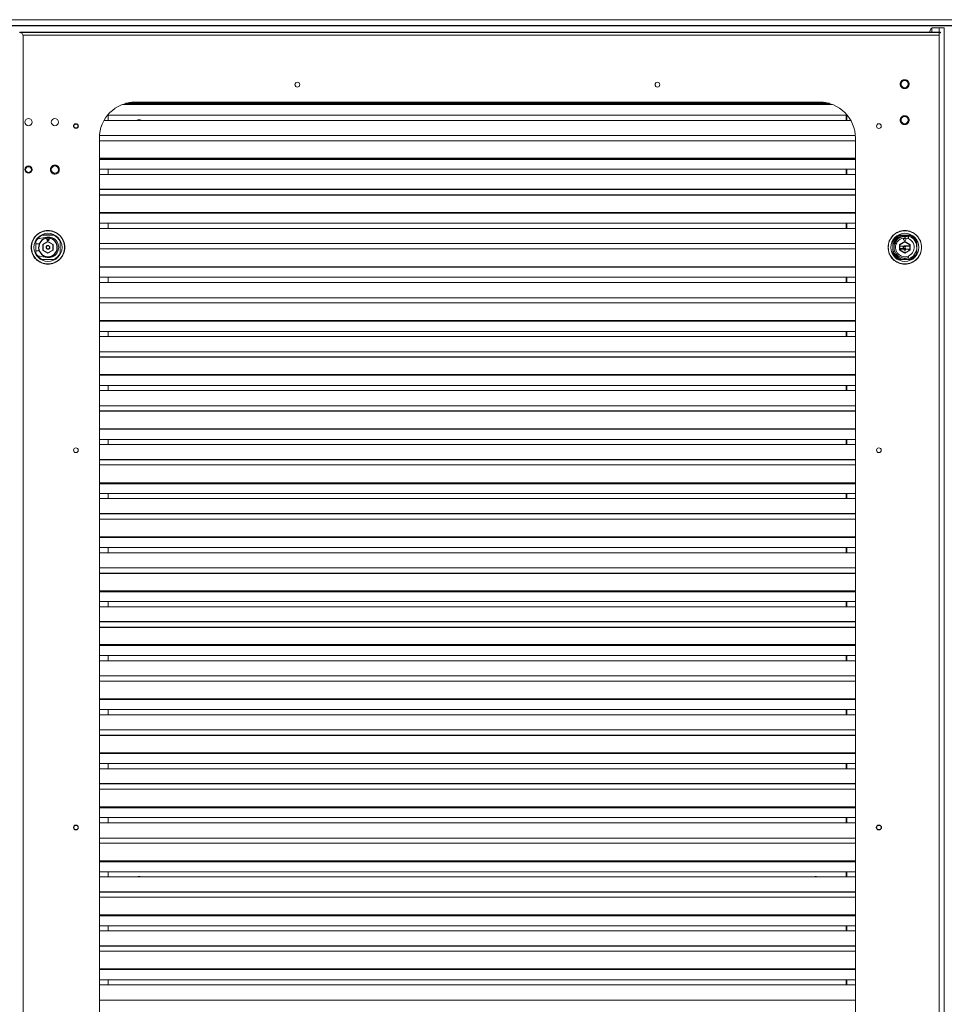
# Paper-space layout '_Front' of a CAD drawing. Header units: millimetres. Extents: x -1506 to 1507, y 5 to 2555.
# Tile 20 of 55: x -770 to 1, y 702 to 1523. Entities that reach past the tile are written whole.
import ezdxf

# ---------------------------------------------------------------- set-up
doc = ezdxf.new("R2010")
doc.units = ezdxf.units.MM

psp = doc.layouts.new('_Front')

# ---------------------------------------------------------------- linework, layer by layer
at = {"color": 144, "linetype": 'Continuous', "lineweight": 18}
for p, q in [((-1153, 1522.76), (1153, 1522.76)), ((-3.6, 1510), (-767.2, 1510)), ((-11.45, 1512.1), (-11.45, 1513)), ((-9.95, 1512.33), (-11.45, 1512.33)), ((-9.95, 1515.96), (-9.95, 1512.1)), ((-3.6, 1515.96), (-9.95, 1515.96)), ((-8.45, 1516), (-8.91, 1515.96)), ((0.55, 1516), (-8.45, 1516)), ((-3.6, 152.66), (-3.6, 1515.96)), ((-2.62, 1512.33), (-3.6, 1512.33)), ((-2.62, 1511.81), (-3.6, 1511.81)), ((-3.6, 149.65), (-3.6, 1510)), ((-2.62, 1511.81), (-2.62, 1512.33)), ((0.55, 152.66), (0.55, 1516)), ((-767.07, 1509.12), (-767.07, 153.12)), ((-684.23, 1452.11), (-92.77, 1452.11)), ((-683.09, 1452.52), (-93.91, 1452.52)), ((-103.5, 1454.1), (-673.5, 1454.1)), ((-699.61, 1438.87), (-77.39, 1438.87)), ((-696.64, 1443.2), (-80.36, 1443.2)), ((-696.21, 1443.2), (-696.21, 1438.87)), ((-81.2, 1443.2), (-81.2, 1438.87)), ((-80.79, 1438.87), (-80.79, 1443.2)), ((-703.5, 1424.1), (-703.5, 239.1)), ((-703.5, 1421.9), (-73.5, 1421.9)), ((-73.58, 1426.23), (-703.42, 1426.23)), ((-73.5, 239.1), (-73.5, 1424.1)), ((-759.55, 1397.88), (-759.63, 1397.19)), ((-703.5, 1398.18), (-73.5, 1398.18)), ((-696.21, 1398.18), (-696.21, 1393.85)), ((-81.2, 1398.18), (-81.2, 1393.85)), ((-80.79, 1393.85), (-80.79, 1398.18)), ((-703.5, 1393.85), (-73.5, 1393.85)), ((-703.5, 1361.58), (-73.5, 1361.58)), ((-703.5, 1353.16), (-73.5, 1353.16)), ((-703.5, 1348.83), (-73.5, 1348.83)), ((-696.21, 1353.16), (-696.21, 1348.83)), ((-81.2, 1353.16), (-81.2, 1348.83)), ((-80.79, 1348.83), (-80.79, 1353.16)), ((-756.38, 1338.16), (-756.38, 1328.04)), ((-753.38, 1340.4), (-754.75, 1340.56)), ((-747.37, 1341.47), (-753.38, 1340.4)), ((-751.39, 1343.15), (-741.28, 1343.15)), ((-750.58, 1335.55), (-746.33, 1338.01)), ((-746.33, 1337.78), (-750.38, 1335.44)), ((-747.59, 1337.05), (-747.99, 1337.05)), ((-747.28, 1339.35), (-747.28, 1340.84)), ((-747.08, 1340.86), (-747.08, 1339.35)), ((-746.33, 1338.01), (-742.08, 1335.55)), ((-742.28, 1335.44), (-746.33, 1337.78)), ((-745.58, 1339.35), (-745.58, 1340.86)), ((-745.38, 1340.84), (-745.38, 1339.35)), ((-744.67, 1337.05), (-745.07, 1337.05)), ((-736.28, 1328.04), (-736.28, 1338.16)), ((-736.28, 1338.15), (-736.28, 1328.04)), ((-42.38, 1338.16), (-42.38, 1328.04)), ((-42.33, 1337.5), (-42.33, 1336)), ((-27.28, 1343.15), (-37.39, 1343.15)), ((-36.8, 1343.15), (-27.86, 1343.15)), ((-36.73, 1343.1), (-27.93, 1343.1)), ((-33.08, 1340.86), (-33.08, 1339.35)), ((-32.33, 1337.78), (-32.33, 1338.01)), ((-28.28, 1335.44), (-32.33, 1337.78)), ((-31.58, 1339.35), (-31.38, 1339.35)), ((-31.38, 1340.84), (-31.38, 1339.35)), ((-29.2, 1342.6), (-29.2, 1340.24)), ((-23.87, 1338.51), (-23.96, 1338.56)), ((-23.86, 1338.51), (-23.95, 1338.56)), ((-23.55, 1337.99), (-23.64, 1338.03)), ((-23.45, 1337.8), (-23.53, 1337.85)), ((-23.29, 1337.51), (-23.38, 1337.56)), ((-23.27, 1337.46), (-23.36, 1337.51)), ((-22.28, 1328.04), (-22.28, 1338.16)), ((-22.28, 1337.57), (-22.28, 1333.57)), ((-756.38, 1336.1), (-753.53, 1336.1)), ((-753.53, 1330.1), (-756.38, 1330.1)), ((-750.58, 1330.65), (-750.58, 1335.55)), ((-746.33, 1328.19), (-750.58, 1330.65)), ((-750.38, 1335.44), (-750.38, 1330.76)), ((-750.38, 1330.76), (-746.33, 1328.42)), ((-750.28, 1335.73), (-750.28, 1335.5)), ((-750.28, 1330.7), (-750.28, 1330.47)), ((-747.99, 1329.15), (-747.59, 1329.15)), ((-746.33, 1328.42), (-742.28, 1330.76)), ((-742.08, 1330.65), (-746.33, 1328.19)), ((-745.07, 1329.15), (-744.67, 1329.15)), ((-742.38, 1335.5), (-742.38, 1335.73)), ((-742.38, 1330.47), (-742.38, 1330.7)), ((-742.28, 1330.76), (-742.28, 1335.44)), ((-742.08, 1335.55), (-742.08, 1330.65)), ((-73.5, 1336.19), (-703.5, 1336.19)), ((-703.5, 1331.86), (-73.5, 1331.86)), ((-40.85, 1336), (-42.38, 1336)), ((-42.38, 1330), (-40.78, 1330)), ((-42.33, 1330), (-42.33, 1328.7)), ((-41.83, 1329.97), (-40.77, 1329.97)), ((-40.78, 1336.2), (-39.49, 1336.2)), ((-36.58, 1335.55), (-36.38, 1335.44)), ((-36.58, 1330.65), (-36.38, 1330.76)), ((-36.38, 1335.44), (-36.38, 1330.76)), ((-32.71, 1334.1), (-36.38, 1334.1)), ((-36.38, 1332.1), (-32.71, 1332.1)), ((-36.38, 1330.76), (-32.33, 1328.42)), ((-33, 1331.7), (-36.24, 1331.7)), ((-33.71, 1333.47), (-33.26, 1333.47)), ((-33.71, 1332.73), (-33.71, 1333.47)), ((-33.26, 1332.73), (-33.71, 1332.73)), ((-33.26, 1333.47), (-32.88, 1333.65)), ((-32.88, 1332.55), (-33.26, 1332.73)), ((-32.98, 1330.83), (-33, 1331.7)), ((-31.68, 1330.83), (-32.98, 1330.83)), ((-32.88, 1333.65), (-32.71, 1334.03)), ((-32.71, 1332.17), (-32.88, 1332.55)), ((-32.75, 1334.37), (-32.79, 1334.28)), ((-32.71, 1334.1), (-32.71, 1334.03)), ((-32.71, 1332.17), (-32.71, 1332.1)), ((-32.69, 1334.27), (-31.98, 1334.27)), ((-31.98, 1331.93), (-32.69, 1331.93)), ((-28.08, 1330.65), (-32.33, 1328.19)), ((-31.97, 1332.29), (-31.98, 1331.93)), ((-31.93, 1331.11), (-31.98, 1331.93)), ((-31.97, 1333.91), (-31.96, 1334.03)), ((-31.97, 1333.91), (-31.83, 1333.6)), ((-31.83, 1332.59), (-31.97, 1332.29)), ((-31.96, 1332.17), (-31.97, 1332.29)), ((-31.96, 1334.03), (-31.78, 1333.65)), ((-31.78, 1332.55), (-31.96, 1332.17)), ((-31.96, 1332.1), (-31.96, 1332.17)), ((-31.95, 1332.1), (-31.96, 1332.1)), ((-31.92, 1331.84), (-31.95, 1332.1)), ((-31.93, 1331.11), (-31.92, 1331.84)), ((-31.82, 1334.1), (-31.88, 1334.28)), ((-31.78, 1333.65), (-31.83, 1333.6)), ((-31.83, 1332.59), (-31.78, 1332.55)), ((-28.28, 1334.1), (-31.82, 1334.1)), ((-31.68, 1330.83), (-31.67, 1331.7)), ((-28.43, 1334.5), (-31.67, 1334.5)), ((-28.43, 1331.7), (-31.67, 1331.7)), ((-28.28, 1335), (-28.64, 1335)), ((-28.28, 1335.44), (-28.08, 1335.55)), ((-28.28, 1330.76), (-28.28, 1335.44)), ((-28.28, 1330.76), (-28.08, 1330.65)), ((-23.01, 1329.21), (-23.1, 1329.25)), ((-23, 1329.25), (-23.08, 1329.3)), ((-22.86, 1329.6), (-22.95, 1329.65)), ((-22.4, 1334.8), (-22.49, 1334.85)), ((-22.36, 1334.55), (-22.45, 1334.6)), ((-22.31, 1334.21), (-22.4, 1334.25)), ((-22.31, 1334.16), (-22.39, 1334.21)), ((-22.33, 1332.77), (-22.33, 1332.55)), ((-22.33, 1332.5), (-22.33, 1328.7)), ((-22.28, 1332.74), (-22.28, 1332.52)), ((-22.28, 1332.48), (-22.28, 1328.63)), ((-754.75, 1325.63), (-753.38, 1325.8)), ((-753.38, 1325.8), (-747.37, 1324.73)), ((-751.39, 1323.05), (-741.28, 1323.05)), ((-37.39, 1323.05), (-27.28, 1323.05)), ((-36.73, 1323.1), (-27.93, 1323.1)), ((-32.33, 1328.19), (-32.33, 1328.42)), ((-29.23, 1325.94), (-29.23, 1324.65)), ((-73.5, 1316.98), (-703.5, 1316.98)), ((-703.5, 1316.57), (-73.5, 1316.57)), ((-703.5, 1308.15), (-73.5, 1308.15)), ((-696.21, 1308.15), (-696.21, 1303.82)), ((-81.2, 1308.15), (-81.2, 1303.82)), ((-80.79, 1303.82), (-80.79, 1308.15)), ((-703.5, 1303.82), (-73.5, 1303.82)), ((-73.5, 1291.18), (-703.5, 1291.18)), ((-703.5, 1286.85), (-73.5, 1286.85)), ((-703.5, 1271.55), (-73.5, 1271.55)), ((-703.5, 1263.13), (-73.5, 1263.13)), ((-703.5, 1258.8), (-73.5, 1258.8)), ((-696.21, 1263.13), (-696.21, 1258.8)), ((-81.2, 1263.13), (-81.2, 1258.8)), ((-80.79, 1258.8), (-80.79, 1263.13)), ((-73.5, 1246.16), (-703.5, 1246.16)), ((-703.5, 1226.53), (-73.5, 1226.53)), ((-703.5, 1218.11), (-73.5, 1218.11)), ((-696.21, 1218.11), (-696.21, 1213.78)), ((-81.2, 1218.11), (-81.2, 1213.78)), ((-80.79, 1213.78), (-80.79, 1218.11)), ((-703.5, 1213.78), (-73.5, 1213.78)), ((-73.5, 1201.14), (-703.5, 1201.14)), ((-73.5, 1181.93), (-703.5, 1181.93)), ((-703.5, 1181.52), (-73.5, 1181.52)), ((-703.5, 1173.1), (-73.5, 1173.1)), ((-696.21, 1173.1), (-696.21, 1168.77)), ((-81.2, 1173.1), (-81.2, 1168.77)), ((-80.79, 1168.77), (-80.79, 1173.1)), ((-703.5, 1168.77), (-73.5, 1168.77)), ((-703.5, 1151.8), (-73.5, 1151.8)), ((-73.5, 1136.91), (-703.5, 1136.91)), ((-703.5, 1128.08), (-73.5, 1128.08)), ((-696.21, 1128.08), (-696.21, 1123.75)), ((-81.2, 1128.08), (-81.2, 1123.75)), ((-80.79, 1123.75), (-80.79, 1128.08)), ((-703.5, 1123.75), (-73.5, 1123.75)), ((-703.5, 1106.78), (-73.5, 1106.78)), ((-73.5, 1091.89), (-703.5, 1091.89)), ((-703.5, 1091.48), (-73.5, 1091.48)), ((-703.5, 1083.06), (-73.5, 1083.06)), ((-696.21, 1083.06), (-696.21, 1078.73)), ((-81.2, 1083.06), (-81.2, 1078.73)), ((-80.79, 1078.73), (-80.79, 1083.06)), ((-703.5, 1078.73), (-73.5, 1078.73)), ((-73.5, 1066.09), (-703.5, 1066.09)), ((-73.5, 1046.88), (-703.5, 1046.88)), ((-703.5, 1038.05), (-73.5, 1038.05)), ((-703.5, 1033.72), (-73.5, 1033.72)), ((-696.21, 1038.05), (-696.21, 1033.72)), ((-81.2, 1038.05), (-81.2, 1033.72)), ((-80.79, 1033.72), (-80.79, 1038.05)), ((-703.5, 1001.45), (-73.5, 1001.45)), ((-703.5, 993.03), (-73.5, 993.03)), ((-696.21, 993.03), (-696.21, 988.7)), ((-81.2, 993.03), (-81.2, 988.7)), ((-80.79, 988.7), (-80.79, 993.03)), ((-703.5, 988.7), (-73.5, 988.7)), ((-73.5, 976.06), (-703.5, 976.06)), ((-703.5, 971.73), (-73.5, 971.73)), ((-73.5, 956.84), (-703.5, 956.84)), ((-703.5, 956.43), (-73.5, 956.43)), ((-703.5, 948.01), (-73.5, 948.01)), ((-703.5, 943.68), (-73.5, 943.68)), ((-696.21, 948.01), (-696.21, 943.68)), ((-81.2, 948.01), (-81.2, 943.68)), ((-80.79, 943.68), (-80.79, 948.01)), ((-73.5, 931.04), (-703.5, 931.04)), ((-703.5, 911.42), (-73.5, 911.42)), ((-703.5, 903), (-73.5, 903)), ((-696.21, 903), (-696.21, 898.67)), ((-81.2, 903), (-81.2, 898.67)), ((-80.79, 898.67), (-80.79, 903)), ((-703.5, 898.67), (-73.5, 898.67)), ((-703.5, 881.7), (-73.5, 881.7)), ((-703.5, 857.98), (-73.5, 857.98)), ((-703.5, 853.65), (-73.5, 853.65)), ((-696.21, 857.98), (-696.21, 853.65)), ((-81.2, 857.98), (-81.2, 853.65)), ((-80.79, 853.65), (-80.79, 857.98)), ((-73.5, 841.01), (-703.5, 841.01)), ((-703.5, 836.68), (-73.5, 836.68)), ((-703.5, 812.96), (-73.5, 812.96)), ((-696.21, 812.96), (-696.21, 808.63)), ((-81.2, 812.96), (-81.2, 808.63)), ((-80.79, 808.63), (-80.79, 812.96)), ((-703.5, 808.63), (-73.5, 808.63)), ((-703.5, 791.66), (-73.5, 791.66)), ((-703.5, 767.95), (-73.5, 767.95)), ((-703.5, 763.62), (-73.5, 763.62)), ((-696.21, 767.95), (-696.21, 763.62)), ((-81.2, 767.95), (-81.2, 763.62)), ((-80.79, 763.62), (-80.79, 767.95)), ((-703.5, 746.65), (-73.5, 746.65)), ((-703.5, 731.35), (-73.5, 731.35)), ((-703.5, 722.93), (-73.5, 722.93)), ((-696.21, 722.93), (-696.21, 718.6)), ((-81.2, 722.93), (-81.2, 718.6)), ((-80.79, 718.6), (-80.79, 722.93)), ((-703.5, 718.6), (-73.5, 718.6)), ((-73.5, 705.96), (-703.5, 705.96))]:
    psp.add_line(p, q, dxfattribs=at)
at = {"color": 7, "linetype": 'Continuous', "lineweight": 25}
for p, q in [((-1153, 1518), (1153, 1518)), ((-3.96, 1512.1), (-769.73, 1512.1)), ((-95.22, 1452.93), (-681.78, 1452.93)), ((-678.44, 1453.69), (-98.56, 1453.69)), ((-73.5, 1407.01), (-703.5, 1407.01)), ((-703.5, 1406.6), (-73.5, 1406.6)), ((-73.5, 1381.21), (-703.5, 1381.21)), ((-703.5, 1376.88), (-73.5, 1376.88)), ((-73.5, 1361.99), (-703.5, 1361.99)), ((-741.28, 1343.15), (-751.39, 1343.15)), ((-36.58, 1335.55), (-32.33, 1338.01)), ((-32.33, 1337.78), (-36.38, 1335.44)), ((-33.28, 1339.35), (-33.28, 1340.84)), ((-33.08, 1339.35), (-33.28, 1339.35)), ((-32.33, 1338.01), (-28.08, 1335.55)), ((-22.33, 1334.22), (-22.33, 1337.5)), ((-36.58, 1330.65), (-36.58, 1335.55)), ((-32.33, 1328.19), (-36.58, 1330.65)), ((-28.08, 1335.55), (-28.08, 1330.65)), ((-22.33, 1333.6), (-22.33, 1334.18)), ((-73.5, 1271.96), (-703.5, 1271.96)), ((-703.5, 1241.83), (-73.5, 1241.83)), ((-73.5, 1226.94), (-703.5, 1226.94)), ((-703.5, 1196.81), (-73.5, 1196.81)), ((-73.5, 1156.13), (-703.5, 1156.13)), ((-703.5, 1136.5), (-73.5, 1136.5)), ((-73.5, 1111.11), (-703.5, 1111.11)), ((-703.5, 1061.76), (-73.5, 1061.76)), ((-703.5, 1046.47), (-73.5, 1046.47)), ((-73.5, 1021.08), (-703.5, 1021.08)), ((-703.5, 1016.75), (-73.5, 1016.75)), ((-73.5, 1001.86), (-703.5, 1001.86)), ((-703.5, 926.71), (-73.5, 926.71)), ((-73.5, 911.83), (-703.5, 911.83)), ((-73.5, 886.03), (-703.5, 886.03)), ((-73.5, 866.81), (-703.5, 866.81)), ((-703.5, 866.4), (-73.5, 866.4)), ((-73.5, 821.79), (-703.5, 821.79)), ((-703.5, 821.38), (-73.5, 821.38)), ((-73.5, 795.99), (-703.5, 795.99)), ((-73.5, 776.78), (-703.5, 776.78)), ((-703.5, 776.37), (-73.5, 776.37)), ((-73.5, 750.98), (-703.5, 750.98)), ((-73.5, 731.76), (-703.5, 731.76))]:
    psp.add_line(p, q, dxfattribs=at)
at = {"color": 144, "linetype": 'Continuous', "lineweight": 18, "flags": 128}
for points in [[(-671.12, 1438.87), (-670.69, 1438.93), (-669.67, 1438.87)], [(-32.33, 1343.1), (-30.38, 1342.91), (-29.2, 1342.6)], [(-35.14, 1330.05), (-35.63, 1330.59), (-36.24, 1331.7)], [(-107.32, 808.63), (-106.89, 808.69), (-105.87, 808.63)]]:
    psp.add_lwpolyline(points, dxfattribs=at)
at = {"color": 7, "linetype": 'Continuous', "lineweight": 25, "flags": 128}
for points in [[(-31.38, 1340.62), (-32.74, 1340.67), (-33.08, 1340.64)], [(-31.38, 1340.44), (-32.33, 1340.5), (-33.08, 1340.46)]]:
    psp.add_lwpolyline(points, dxfattribs=at)
at = {"color": 144, "linetype": 'Continuous', "lineweight": 18}
for centre, radius in [((-538.5, 1468.65), 2), ((-238.5, 1468.65), 2), ((-32.5, 1469.1), 3), ((-762.55, 1437.44), 3), ((-762.55, 1437.44), 3), ((-740.55, 1437.44), 3), ((-740.55, 1437.44), 3), ((-723.05, 1434.1), 2), ((-723.05, 1434.1), 1.79), ((-53.95, 1434.1), 2), ((-32.5, 1439.1), 3), ((-762.55, 1397.88), 3), ((-762.55, 1397.88), 2.39), ((-740.55, 1397.88), 3), ((-746.33, 1333.1), 14), ((-746.33, 1333.1), 11.71), ((-32.33, 1333.1), 11.71), ((-746.33, 1333.1), 1.55), ((-746.33, 1333.1), 1.35), ((-723.05, 1164.1), 2), ((-53.95, 1164.1), 2), ((-723.05, 849.78), 2), ((-723.05, 849.78), 1.8), ((-53.95, 849.78), 2)]:
    psp.add_circle(centre, radius, dxfattribs=at)
at = {"color": 7, "linetype": 'Continuous', "lineweight": 25}
for centre, radius in [((-723.05, 1434.1), 1.8), ((-53.95, 849.78), 2)]:
    psp.add_circle(centre, radius, dxfattribs=at)
at = {"color": 144, "linetype": 'Continuous', "lineweight": 18}
for centre, radius, start, end in [((-770.07, 1509.12), 3, 360, 90), ((-8.45, 1513), 3, 120, 180), ((-673.5, 1424.1), 30, 90, 180), ((-103.5, 1424.1), 30, 0, 90), ((-746.33, 1333.1), 11.25, 116.70485, 153.29515), ((-746.33, 1333.1), 11.25, 116.70485, 138.4262), ((-745.88, 1333.1), 8.5, 259.91993, 100.08007), ((-746.33, 1339.35), 0.95, 180, 0), ((-746.33, 1333.1), 7.8, 84.48227, 95.51773), ((-746.33, 1333.1), 11.25, 26.70485, 63.29515), ((-746.33, 1333.1), 11.25, 26.70485, 63.29515), ((-32.33, 1333.1), 11, 113.98719, 156.01281), ((-32.33, 1333.1), 11.25, 116.70485, 153.29515), ((-32.33, 1333.1), 10.93, 113.74711, 156.25289), ((-32.33, 1333.1), 10, 90, 163.15169), ((-32.33, 1333.1), 10, 198.2434, 71.7566), ((-32.33, 1333.1), 7.8, 96.9957, 83.0043), ((-32.33, 1339.35), 0.95, 180, 0), ((-32.33, 1333.1), 7.8, 84.48227, 95.51773), ((-32.33, 1339.35), 0.75, 180, 0), ((-32.33, 1333.1), 10.92, 23.74711, 66.25289), ((-32.33, 1333.1), 11, 23.98719, 66.01281), ((-32.33, 1333.1), 11.25, 26.70485, 63.29515), ((-32.24, 1333.05), 10, 26.46941, 33.06568), ((-32.33, 1333.1), 9, 159.85211, 290.14789), ((-32.33, 1333.1), 4.15, 252.60345, 340.28453), ((-32.98, 1334.34), 0.199, 341.68274, 7.35606), ((-31.7, 1334.34), 0.191, 167.42003, 198.73751), ((-31.67, 1334.25), 0.249, 89.82749, 147.77817), ((-32.33, 1333.1), 4.15, 19.71547, 27.24726), ((-32.24, 1333.05), 10, 337.65641, 339.82065), ((-746.33, 1333.1), 11.25, 206.70485, 243.29515), ((-746.33, 1333.1), 11.25, 296.70485, 333.29515), ((-746.33, 1333.1), 11.25, 296.70485, 333.29515), ((-32.33, 1333.1), 11, 203.98719, 246.01281), ((-32.33, 1333.1), 11.25, 206.70485, 243.29515), ((-32.33, 1333.1), 10.93, 203.74711, 246.25289), ((-32.33, 1333.1), 10.93, 293.74711, 336.25289), ((-32.33, 1333.1), 11, 293.98719, 336.01281), ((-32.33, 1333.1), 11.25, 296.70485, 333.29515)]:
    psp.add_arc(centre, radius, start, end, dxfattribs=at)
at = {"color": 7, "linetype": 'Continuous', "lineweight": 25}
for centre, radius, start, end in [((-746.33, 1333.1), 7.8, 96.9957, 83.0043), ((-746.33, 1333.1), 6.25, 81.28263, 98.71737), ((-32.33, 1333.1), 9.15, 69.99294, 161.53268)]:
    psp.add_arc(centre, radius, start, end, dxfattribs=at)
at = {"color": 144, "linetype": 'Continuous', "lineweight": 18}
for points, knots in [([(-3.96, 1512.1), (-3.93, 1512.1), (-3.9, 1512.04), (-3.84, 1511.83), (-3.81, 1511.68), (-3.75, 1511.29), (-3.72, 1511.06), (-3.66, 1510.55), (-3.63, 1510.27), (-3.6, 1510)], [0, 0, 0, 0, 0.25, 0.25, 0.5, 0.5, 0.75, 0.75, 1, 1, 1, 1]), ([(-28.81, 1469.1), (-28.81, 1469.17), (-28.81, 1469.3), (-28.83, 1469.5), (-28.86, 1469.69), (-28.89, 1469.89), (-28.94, 1470.08), (-29, 1470.27), (-29.09, 1470.51), (-29.22, 1470.8), (-29.41, 1471.12), (-29.63, 1471.43), (-29.97, 1471.81), (-30.46, 1472.21), (-31.12, 1472.55), (-31.8, 1472.75), (-32.5, 1472.81), (-33.2, 1472.75), (-33.88, 1472.55), (-34.54, 1472.21), (-35.03, 1471.81), (-35.37, 1471.43), (-35.59, 1471.12), (-35.78, 1470.8), (-35.93, 1470.47), (-36.05, 1470.13), (-36.13, 1469.79), (-36.18, 1469.45), (-36.19, 1469.22), (-36.19, 1469.1)], [0, 0, 0, 0, 0.017277, 0.03443, 0.05151, 0.068566, 0.085649, 0.10281, 0.120098, 0.152252, 0.184451, 0.217289, 0.250174, 0.315809, 0.38008, 0.440024, 0.500014, 0.559959, 0.619949, 0.68422, 0.749855, 0.782693, 0.815578, 0.847732, 0.879931, 0.910075, 0.939954, 0.969839, 1, 1, 1, 1]), ([(-36.19, 1469.1), (-36.19, 1469.03), (-36.19, 1468.9), (-36.17, 1468.7), (-36.14, 1468.51), (-36.11, 1468.31), (-36.06, 1468.12), (-36, 1467.93), (-35.91, 1467.69), (-35.78, 1467.4), (-35.59, 1467.07), (-35.37, 1466.77), (-35.03, 1466.39), (-34.54, 1465.99), (-33.88, 1465.65), (-33.2, 1465.45), (-32.5, 1465.39), (-31.8, 1465.45), (-31.12, 1465.65), (-30.46, 1465.99), (-29.97, 1466.39), (-29.63, 1466.77), (-29.41, 1467.07), (-29.22, 1467.4), (-29.07, 1467.73), (-28.95, 1468.07), (-28.87, 1468.41), (-28.82, 1468.75), (-28.81, 1468.98), (-28.81, 1469.1)], [0, 0, 0, 0, 0.017277, 0.03443, 0.05151, 0.068566, 0.085649, 0.10281, 0.120098, 0.152252, 0.184451, 0.217289, 0.250174, 0.315809, 0.38008, 0.440024, 0.500014, 0.559959, 0.619949, 0.68422, 0.749855, 0.782693, 0.815578, 0.847732, 0.879931, 0.910075, 0.939954, 0.969839, 1, 1, 1, 1]), ([(-28.81, 1439.1), (-28.81, 1439.17), (-28.81, 1439.3), (-28.83, 1439.5), (-28.86, 1439.69), (-28.89, 1439.89), (-28.94, 1440.08), (-29, 1440.27), (-29.09, 1440.51), (-29.22, 1440.8), (-29.41, 1441.12), (-29.63, 1441.43), (-29.97, 1441.81), (-30.46, 1442.21), (-31.12, 1442.55), (-31.8, 1442.75), (-32.5, 1442.81), (-33.2, 1442.75), (-33.88, 1442.55), (-34.54, 1442.21), (-35.03, 1441.81), (-35.37, 1441.43), (-35.59, 1441.12), (-35.78, 1440.8), (-35.93, 1440.47), (-36.05, 1440.13), (-36.13, 1439.79), (-36.18, 1439.45), (-36.19, 1439.22), (-36.19, 1439.1)], [0, 0, 0, 0, 0.017277, 0.03443, 0.05151, 0.068566, 0.085649, 0.10281, 0.120098, 0.152252, 0.184451, 0.217289, 0.250174, 0.315809, 0.38008, 0.440024, 0.500014, 0.559959, 0.619949, 0.68422, 0.749855, 0.782693, 0.815578, 0.847732, 0.879931, 0.910075, 0.939954, 0.969839, 1, 1, 1, 1]), ([(-36.19, 1439.1), (-36.19, 1439.03), (-36.19, 1438.9), (-36.17, 1438.7), (-36.14, 1438.51), (-36.11, 1438.31), (-36.06, 1438.12), (-36, 1437.93), (-35.91, 1437.69), (-35.78, 1437.4), (-35.59, 1437.07), (-35.37, 1436.77), (-35.03, 1436.39), (-34.54, 1435.99), (-33.88, 1435.65), (-33.2, 1435.45), (-32.5, 1435.39), (-31.8, 1435.45), (-31.12, 1435.65), (-30.46, 1435.99), (-29.97, 1436.39), (-29.63, 1436.77), (-29.41, 1437.07), (-29.22, 1437.4), (-29.07, 1437.73), (-28.95, 1438.07), (-28.87, 1438.41), (-28.82, 1438.75), (-28.81, 1438.98), (-28.81, 1439.1)], [0, 0, 0, 0, 0.017277, 0.03443, 0.05151, 0.068566, 0.085649, 0.10281, 0.120098, 0.152252, 0.184451, 0.217289, 0.250174, 0.315809, 0.38008, 0.440024, 0.500014, 0.559959, 0.619949, 0.68422, 0.749855, 0.782693, 0.815578, 0.847732, 0.879931, 0.910075, 0.939954, 0.969839, 1, 1, 1, 1]), ([(-736.86, 1397.88), (-736.86, 1397.95), (-736.87, 1398.08), (-736.88, 1398.28), (-736.91, 1398.48), (-736.94, 1398.67), (-736.99, 1398.86), (-737.05, 1399.05), (-737.14, 1399.29), (-737.27, 1399.58), (-737.46, 1399.91), (-737.68, 1400.21), (-738.02, 1400.59), (-738.51, 1400.99), (-739.17, 1401.33), (-739.86, 1401.53), (-740.55, 1401.59), (-741.25, 1401.53), (-741.93, 1401.33), (-742.59, 1400.99), (-743.08, 1400.59), (-743.42, 1400.21), (-743.64, 1399.91), (-743.83, 1399.58), (-743.99, 1399.25), (-744.1, 1398.91), (-744.18, 1398.57), (-744.23, 1398.23), (-744.24, 1398), (-744.24, 1397.88)], [0, 0, 0, 0, 0.017277, 0.03443, 0.05151, 0.068566, 0.085649, 0.10281, 0.120098, 0.152252, 0.184451, 0.217289, 0.250174, 0.315809, 0.38008, 0.440024, 0.500014, 0.559959, 0.619949, 0.68422, 0.749855, 0.782693, 0.815578, 0.847732, 0.879931, 0.910075, 0.939954, 0.969839, 1, 1, 1, 1]), ([(-744.24, 1397.88), (-744.24, 1397.81), (-744.24, 1397.68), (-744.22, 1397.48), (-744.2, 1397.29), (-744.16, 1397.09), (-744.11, 1396.9), (-744.05, 1396.71), (-743.96, 1396.47), (-743.83, 1396.18), (-743.64, 1395.86), (-743.42, 1395.55), (-743.08, 1395.17), (-742.59, 1394.77), (-741.93, 1394.43), (-741.25, 1394.23), (-740.55, 1394.17), (-739.86, 1394.23), (-739.17, 1394.43), (-738.51, 1394.77), (-738.02, 1395.17), (-737.68, 1395.55), (-737.46, 1395.86), (-737.27, 1396.18), (-737.12, 1396.51), (-737, 1396.85), (-736.92, 1397.19), (-736.87, 1397.53), (-736.87, 1397.76), (-736.86, 1397.88)], [0, 0, 0, 0, 0.017277, 0.03443, 0.05151, 0.068566, 0.085649, 0.10281, 0.120098, 0.152252, 0.184451, 0.217289, 0.250174, 0.315809, 0.38008, 0.440024, 0.500014, 0.559959, 0.619949, 0.68422, 0.749855, 0.782693, 0.815578, 0.847732, 0.879931, 0.910075, 0.939954, 0.969839, 1, 1, 1, 1]), ([(-760.33, 1333.1), (-760.33, 1331.27), (-759.97, 1329.44), (-758.57, 1326.05), (-757.53, 1324.5), (-754.94, 1321.9), (-753.38, 1320.87), (-750, 1319.46), (-748.16, 1319.1), (-744.5, 1319.1), (-742.67, 1319.46), (-739.28, 1320.87), (-737.73, 1321.9), (-735.14, 1324.5), (-734.1, 1326.05), (-732.7, 1329.44), (-732.33, 1331.27), (-732.33, 1334.93), (-732.7, 1336.76), (-734.1, 1340.15), (-735.14, 1341.7), (-737.73, 1344.29), (-739.28, 1345.33), (-742.67, 1346.74), (-744.5, 1347.1), (-748.16, 1347.1), (-750, 1346.74), (-753.38, 1345.33), (-754.94, 1344.29), (-757.53, 1341.7), (-758.57, 1340.15), (-759.97, 1336.76), (-760.33, 1334.93), (-760.33, 1333.1)], [0, 0, 0, 0, 0.0625, 0.0625, 0.125, 0.125, 0.1875, 0.1875, 0.25, 0.25, 0.3125, 0.3125, 0.375, 0.375, 0.4375, 0.4375, 0.5, 0.5, 0.5625, 0.5625, 0.625, 0.625, 0.6875, 0.6875, 0.75, 0.75, 0.8125, 0.8125, 0.875, 0.875, 0.9375, 0.9375, 1, 1, 1, 1]), ([(-760.15, 1333.1), (-760.15, 1331.29), (-759.79, 1329.48), (-758.41, 1326.14), (-757.38, 1324.61), (-754.82, 1322.05), (-753.29, 1321.02), (-749.95, 1319.64), (-748.14, 1319.28), (-744.52, 1319.28), (-742.71, 1319.64), (-739.37, 1321.02), (-737.84, 1322.05), (-735.28, 1324.61), (-734.26, 1326.14), (-732.87, 1329.48), (-732.51, 1331.29), (-732.51, 1334.91), (-732.87, 1336.72), (-734.26, 1340.06), (-735.28, 1341.59), (-737.84, 1344.15), (-739.37, 1345.17), (-742.71, 1346.56), (-744.52, 1346.92), (-748.14, 1346.92), (-749.95, 1346.56), (-753.29, 1345.17), (-754.82, 1344.15), (-757.38, 1341.59), (-758.41, 1340.06), (-759.79, 1336.72), (-760.15, 1334.91), (-760.15, 1333.1)], [0, 0, 0, 0, 0.0625, 0.0625, 0.125, 0.125, 0.1875, 0.1875, 0.25, 0.25, 0.3125, 0.3125, 0.375, 0.375, 0.4375, 0.4375, 0.5, 0.5, 0.5625, 0.5625, 0.625, 0.625, 0.6875, 0.6875, 0.75, 0.75, 0.8125, 0.8125, 0.875, 0.875, 0.9375, 0.9375, 1, 1, 1, 1]), ([(-46.33, 1333.1), (-46.33, 1331.27), (-45.97, 1329.44), (-44.57, 1326.05), (-43.53, 1324.5), (-40.94, 1321.9), (-39.38, 1320.87), (-36, 1319.46), (-34.16, 1319.1), (-30.5, 1319.1), (-28.67, 1319.46), (-25.28, 1320.87), (-23.73, 1321.9), (-21.14, 1324.5), (-20.1, 1326.05), (-18.7, 1329.44), (-18.33, 1331.27), (-18.33, 1334.93), (-18.7, 1336.76), (-20.1, 1340.15), (-21.14, 1341.7), (-23.73, 1344.29), (-25.28, 1345.33), (-28.67, 1346.74), (-30.5, 1347.1), (-34.16, 1347.1), (-36, 1346.74), (-39.38, 1345.33), (-40.94, 1344.29), (-43.53, 1341.7), (-44.57, 1340.15), (-45.97, 1336.76), (-46.33, 1334.93), (-46.33, 1333.1)], [0, 0, 0, 0, 0.0625, 0.0625, 0.125, 0.125, 0.1875, 0.1875, 0.25, 0.25, 0.3125, 0.3125, 0.375, 0.375, 0.4375, 0.4375, 0.5, 0.5, 0.5625, 0.5625, 0.625, 0.625, 0.6875, 0.6875, 0.75, 0.75, 0.8125, 0.8125, 0.875, 0.875, 0.9375, 0.9375, 1, 1, 1, 1]), ([(-46.15, 1333.1), (-46.15, 1331.29), (-45.79, 1329.48), (-44.41, 1326.14), (-43.38, 1324.61), (-40.82, 1322.05), (-39.29, 1321.02), (-35.95, 1319.64), (-34.14, 1319.28), (-30.52, 1319.28), (-28.71, 1319.64), (-25.37, 1321.02), (-23.84, 1322.05), (-21.28, 1324.61), (-20.26, 1326.14), (-18.87, 1329.48), (-18.51, 1331.29), (-18.51, 1334.91), (-18.87, 1336.72), (-20.26, 1340.06), (-21.28, 1341.59), (-23.84, 1344.15), (-25.37, 1345.17), (-28.71, 1346.56), (-30.52, 1346.92), (-34.14, 1346.92), (-35.95, 1346.56), (-39.29, 1345.17), (-40.82, 1344.15), (-43.38, 1341.59), (-44.41, 1340.06), (-45.79, 1336.72), (-46.15, 1334.91), (-46.15, 1333.1)], [0, 0, 0, 0, 0.0625, 0.0625, 0.125, 0.125, 0.1875, 0.1875, 0.25, 0.25, 0.3125, 0.3125, 0.375, 0.375, 0.4375, 0.4375, 0.5, 0.5, 0.5625, 0.5625, 0.625, 0.625, 0.6875, 0.6875, 0.75, 0.75, 0.8125, 0.8125, 0.875, 0.875, 0.9375, 0.9375, 1, 1, 1, 1]), ([(-747.28, 1340.84), (-747.23, 1340.85), (-747.18, 1340.85), (-747.1, 1340.86), (-747.08, 1340.86), (-747.08, 1340.86)], [0, 0, 0, 0, 0.5, 0.5, 1, 1, 1, 1]), ([(-745.58, 1340.86), (-745.58, 1340.86), (-745.56, 1340.86), (-745.49, 1340.85), (-745.43, 1340.85), (-745.38, 1340.84)], [0, 0, 0, 0, 0.5, 0.5, 1, 1, 1, 1]), ([(-33.28, 1340.84), (-33.23, 1340.85), (-33.18, 1340.85), (-33.1, 1340.86), (-33.08, 1340.86), (-33.08, 1340.86)], [0, 0, 0, 0, 0.5, 0.5, 1, 1, 1, 1]), ([(-31.58, 1340.86), (-31.58, 1340.86), (-31.56, 1340.86), (-31.49, 1340.85), (-31.43, 1340.85), (-31.38, 1340.84)], [0, 0, 0, 0, 0.5, 0.5, 1, 1, 1, 1]), ([(-23.64, 1338.03), (-23.66, 1338.07), (-23.7, 1338.14), (-23.76, 1338.25), (-23.82, 1338.35), (-23.87, 1338.43), (-23.92, 1338.5), (-23.95, 1338.55), (-23.95, 1338.56), (-23.96, 1338.56)], [0, 0, 0, 0, 0.148956, 0.296736, 0.440262, 0.581038, 0.72149, 0.860758, 1, 1, 1, 1]), ([(-23.87, 1338.51), (-23.87, 1338.51), (-23.86, 1338.5), (-23.83, 1338.46), (-23.79, 1338.39), (-23.73, 1338.3), (-23.67, 1338.2), (-23.61, 1338.09), (-23.57, 1338.02), (-23.55, 1337.99)], [0, 0, 0, 0, 0.139242, 0.27851, 0.418962, 0.559738, 0.703264, 0.851044, 1, 1, 1, 1]), ([(-23.38, 1337.56), (-23.38, 1337.55), (-23.37, 1337.54), (-23.37, 1337.53), (-23.36, 1337.52), (-23.36, 1337.51), (-23.36, 1337.51)], [0, 0, 0, 0, 0.256922, 0.516635, 0.7670774, 0.9997621, 0.9997621, 0.9997621, 0.9997621]), ([(-23.27, 1337.46), (-23.27, 1337.47), (-23.27, 1337.47), (-23.28, 1337.48), (-23.28, 1337.49), (-23.29, 1337.5), (-23.29, 1337.51)], [0, 0, 0, 0, 0.232923, 0.483365, 0.743078, 1, 1, 1, 1]), ([(-32.78, 1334.37), (-32.77, 1334.37), (-32.76, 1334.37), (-32.75, 1334.37), (-32.75, 1334.37)], [0, 0, 0, 0, 0.503253, 1, 1, 1, 1]), ([(-23.1, 1329.25), (-23.1, 1329.25), (-23.1, 1329.26), (-23.1, 1329.27), (-23.09, 1329.28), (-23.09, 1329.29), (-23.08, 1329.3)], [0, 0, 0, 0, 0.236316, 0.487983, 0.746348, 1, 1, 1, 1]), ([(-23, 1329.25), (-23, 1329.24), (-23, 1329.23), (-23.01, 1329.22), (-23.01, 1329.21), (-23.01, 1329.21), (-23.01, 1329.21)], [0, 0, 0, 0, 0.253652, 0.512017, 0.763684, 1, 1, 1, 1]), ([(-22.45, 1334.6), (-22.45, 1334.63), (-22.46, 1334.68), (-22.47, 1334.75), (-22.48, 1334.8), (-22.48, 1334.83), (-22.49, 1334.85), (-22.49, 1334.85), (-22.49, 1334.85)], [0, 0, 0, 0, 0.16811, 0.333029, 0.494316, 0.656943, 0.826918, 1, 1, 1, 1]), ([(-22.4, 1334.8), (-22.4, 1334.8), (-22.4, 1334.8), (-22.4, 1334.79), (-22.39, 1334.75), (-22.38, 1334.7), (-22.37, 1334.63), (-22.36, 1334.58), (-22.36, 1334.55)], [0, 0, 0, 0, 0.173082, 0.343057, 0.505684, 0.666971, 0.83189, 1, 1, 1, 1]), ([(-22.39, 1334.21), (-22.4, 1334.22), (-22.4, 1334.23), (-22.4, 1334.24), (-22.4, 1334.25), (-22.4, 1334.25), (-22.4, 1334.25)], [0, 0, 0, 0, 0.24576, 0.500983, 0.755658, 1, 1, 1, 1]), ([(-22.35, 1333.6), (-22.35, 1333.6), (-22.35, 1333.6), (-22.34, 1333.58), (-22.34, 1333.53), (-22.34, 1333.45), (-22.33, 1333.33), (-22.33, 1333.21), (-22.33, 1333.08), (-22.33, 1332.99), (-22.33, 1332.95)], [0.0000565, 0.0000565, 0.0000565, 0.0000565, 0.1266299, 0.2520975, 0.3766456, 0.4986364, 0.6215404, 0.7483092, 0.8744263, 1, 1, 1, 1]), ([(-22.35, 1332.51), (-22.35, 1332.51), (-22.35, 1332.51), (-22.35, 1332.52), (-22.35, 1332.54), (-22.35, 1332.55), (-22.35, 1332.56)], [0, 0, 0, 0, 0.244876, 0.499756, 0.754773, 1, 1, 1, 1]), ([(-22.34, 1332.81), (-22.34, 1332.81), (-22.34, 1332.8), (-22.34, 1332.78), (-22.34, 1332.77), (-22.34, 1332.77), (-22.34, 1332.77)], [0, 0, 0, 0, 0.245104, 0.500072, 0.755001, 1, 1, 1, 1]), ([(-22.31, 1334.21), (-22.31, 1334.21), (-22.31, 1334.2), (-22.31, 1334.19), (-22.31, 1334.18), (-22.31, 1334.17), (-22.31, 1334.16)], [0, 0, 0, 0, 0.2443425, 0.4990174, 0.7542403, 1, 1, 1, 1]), ([(-672.04, 808.63), (-671.99, 808.67), (-671.52, 808.99), (-670.4, 809.07), (-669.28, 808.99), (-668.81, 808.67), (-668.76, 808.63)], [0, 0, 0, 0, 0.0560357, 0.5, 0.9439643, 1, 1, 1, 1]), ([(-108.27, 808.63), (-108.19, 808.68), (-107.68, 808.95), (-106.6, 809.1), (-105.52, 808.95), (-105.01, 808.68), (-104.93, 808.63)], [0, 0, 0, 0, 0.0808898, 0.5, 0.9191102, 1, 1, 1, 1])]:
    psp.add_open_spline(points, degree=3, knots=knots, dxfattribs=at)
at = {"color": 7, "linetype": 'Continuous', "lineweight": 25}
psp.add_open_spline([(-672.07, 1438.87), (-671.99, 1438.91), (-671.48, 1439.19), (-670.4, 1439.33), (-669.32, 1439.19), (-668.81, 1438.91), (-668.73, 1438.87)], degree=3, knots=[0, 0, 0, 0, 0.0808898, 0.5, 0.9191102, 1, 1, 1, 1], dxfattribs=at)
at = {"color": 144, "linetype": 'Continuous', "lineweight": 18}
for points in [[(-32.69, 1334.27), (-32.69, 1334.15), (-32.69, 1334.03), (-32.69, 1333.91)], [(-31.98, 1334.27), (-32.21, 1334.26), (-32.45, 1334.26), (-32.69, 1334.27)], [(-32.69, 1332.29), (-32.69, 1332.17), (-32.69, 1332.05), (-32.69, 1331.93)], [(-32.69, 1331.93), (-32.45, 1331.94), (-32.21, 1331.94), (-31.98, 1331.93)]]:
    psp.add_open_spline(points, degree=3, dxfattribs=at)

doc.saveas('drawing.dxf')
